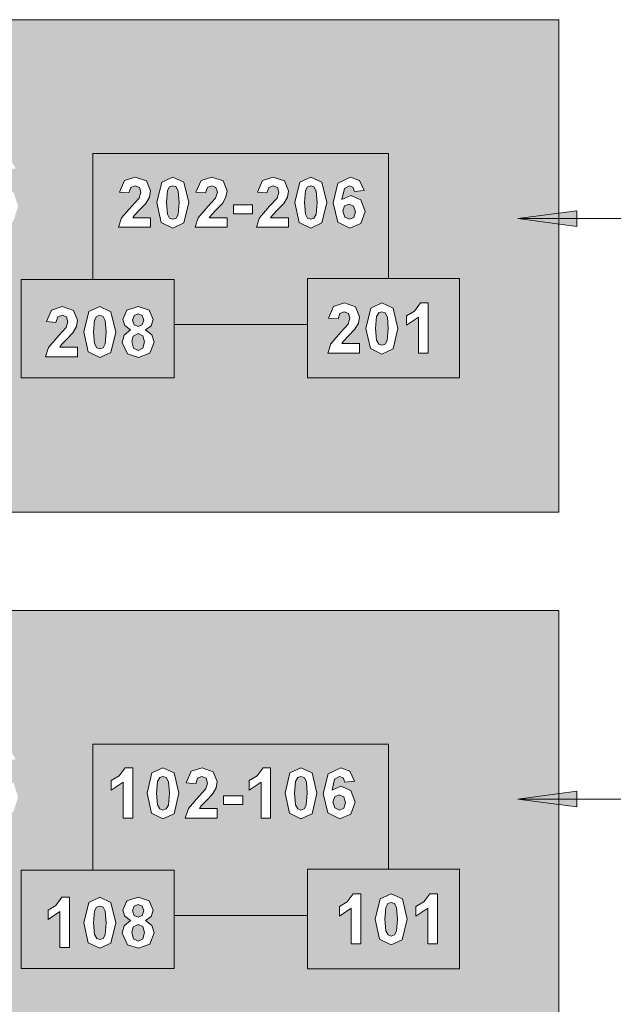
# Model space of a CAD drawing. Header units: millimetres. Extents: x -35550 to -1797, y -2320 to 9844.
# Tile 29 of 96: x -34745 to -34444, y 1400 to 1900. Entities that reach past the tile are written whole.
import ezdxf

# ---------------------------------------------------------------- set-up
doc = ezdxf.new("R2010")
doc.units = ezdxf.units.MM
doc.layers.add('Generic Models', color=7, linetype='Continuous', lineweight=18)
doc.layers.add('Text Notes', color=7, linetype='Continuous', lineweight=9)
for name, color, linetype, lineweight, true_color in [('Generic Models-2', 7, 'Continuous', 18, 0x7b918a), ('Generic Models-3', 7, 'Continuous', 18, 0xc18479), ('Thin Lines-1', 7, 'Continuous', 18, 0xffffff)]:
    doc.layers.add(name, color=color, linetype=linetype, lineweight=lineweight, true_color=true_color)

# ---------------------------------------------------------------- blocks, each defined once
blk = doc.blocks.new('Generic Models 16 - Generic Models 8-2295188-Majajuht')
at = {"layer": 'Generic Models-2'}
h = blk.add_hatch(color=256, dxfattribs=at)
h.paths.add_polyline_path([(-35076.71, 1350), (-34471.21, 1350), (-34471.21, 1600), (-35271.21, 1600), (-35271.21, 1350), (-35125.65, 1350)], flags=0)
h.paths.add_polyline_path([(-35125.65, 1401.3), (-35166.97, 1401.3), (-35166.97, 1503.59), (-35186.99, 1490.54), (-35211.25, 1480.99), (-35211.25, 1516.41), (-35192.23, 1523.62), (-35177.99, 1532.14), (-35167.43, 1542.39), (-35159.46, 1554.78), (-35125.65, 1554.78), (-35125.65, 1426.6)], flags=0)
h.paths.add_polyline_path([(-34704.26, 1428.43), (-34710.13, 1431.27), (-34712.36, 1441.43), (-34709.91, 1451.74), (-34704.26, 1454.34), (-34698.6, 1451.71), (-34696.17, 1441.38), (-34698.62, 1431.02), (-34703.38, 1428.83)], flags=0)
h.paths.add_polyline_path([(-34684.7, 1428.43), (-34690.29, 1430.24), (-34692.93, 1436.1), (-34691.9, 1439.87), (-34688.66, 1442.52), (-34691.61, 1444.71), (-34692.52, 1447.78), (-34690.52, 1452.48), (-34684.8, 1454.33), (-34679.16, 1452.48), (-34677.14, 1447.78), (-34678.16, 1444.62), (-34681.04, 1442.52), (-34677.83, 1440.05), (-34676.73, 1436.31), (-34678.91, 1430.62), (-34682.49, 1429.26)], flags=0)
h.paths.add_polyline_path([(-34719.65, 1428.83), (-34724.51, 1428.83), (-34724.51, 1447.06), (-34730.58, 1443), (-34730.58, 1447.86), (-34726.53, 1450.24), (-34723.52, 1454.34), (-34719.65, 1454.34), (-34719.65, 1431.27)], flags=0)
h.paths.add_polyline_path([(-34556.35, 1430.23), (-34562.21, 1433.07), (-34564.44, 1443.23), (-34561.99, 1453.54), (-34556.35, 1456.14), (-34550.68, 1453.51), (-34548.25, 1443.17), (-34550.7, 1432.82), (-34555.46, 1430.63)], flags=0)
h.paths.add_polyline_path([(-34537.72, 1430.63), (-34537.72, 1448.86), (-34543.79, 1444.8), (-34543.79, 1449.66), (-34539.74, 1452.04), (-34536.74, 1456.14), (-34532.86, 1456.14), (-34532.86, 1430.63)], flags=0)
h.paths.add_polyline_path([(-34576.59, 1430.63), (-34576.59, 1448.86), (-34582.66, 1444.8), (-34582.66, 1449.66), (-34578.61, 1452.04), (-34575.6, 1456.14), (-34571.73, 1456.14), (-34571.73, 1430.63)], flags=0)
h.paths.add_polyline_path([(-34684.77, 1432.07), (-34682.49, 1433.2), (-34681.59, 1436.45), (-34682.51, 1439.44), (-34684.85, 1440.57), (-34687.27, 1439.29), (-34688.07, 1436.51), (-34687.04, 1433.2)], flags=0)
h.paths.add_polyline_path([(-34704.26, 1432.88), (-34702.65, 1433.42), (-34701.54, 1435.34), (-34701.03, 1441.38), (-34701.54, 1447.33), (-34702.65, 1449.35), (-34704.26, 1449.88), (-34705.88, 1449.35), (-34706.98, 1447.43), (-34707.5, 1441.38), (-34706.98, 1435.42), (-34705.87, 1433.41)], flags=0)
h.paths.add_polyline_path([(-34556.35, 1434.68), (-34554.73, 1435.21), (-34553.63, 1437.13), (-34553.11, 1443.17), (-34553.68, 1449.23), (-34554.74, 1451.15), (-34556.35, 1451.68), (-34557.97, 1451.15), (-34559.07, 1449.23), (-34559.58, 1443.17), (-34559.02, 1437.13), (-34557.96, 1435.21)], flags=0)
h.paths.add_polyline_path([(-34684.85, 1444.22), (-34682.78, 1445.09), (-34682, 1447.5), (-34682.77, 1449.82), (-34684.83, 1450.68), (-34686.89, 1449.82), (-34687.67, 1447.48), (-34686.9, 1445.08)], flags=0)
h.paths.add_polyline_path([(-34830.15, 1490.12), (-34841.01, 1494.27), (-34844.94, 1507.05), (-34844.94, 1534.98), (-34828.41, 1534.98), (-34828.41, 1510.74), (-34826.85, 1504.85), (-34822.45, 1503.11), (-34817.39, 1505.43), (-34815.43, 1513.77), (-34815.43, 1534.98), (-34798.9, 1534.98), (-34798.9, 1491.3), (-34814.34, 1491.3), (-34814.34, 1498.2), (-34821.4, 1491.97), (-34828.41, 1490.49)], flags=0)
h.paths.add_polyline_path([(-34769.03, 1490.12), (-34786.37, 1493.5), (-34792.99, 1503.11), (-34776.47, 1504.29), (-34773.64, 1500.65), (-34768.81, 1499.57), (-34763.7, 1500.99), (-34762.3, 1503.61), (-34763.57, 1506.35), (-34776.47, 1509.44), (-34782.54, 1510.84), (-34788.29, 1515.26), (-34790.63, 1522.37), (-34788.09, 1529.89), (-34781.09, 1534.61), (-34769.12, 1536.16), (-34757.44, 1534.96), (-34751.14, 1531.21), (-34746.95, 1524.36), (-34763.48, 1523.18), (-34765.27, 1525.67), (-34769.4, 1526.72), (-34772.98, 1525.73), (-34774.1, 1523.33), (-34773.18, 1520.95), (-34761.19, 1518.34), (-34754.22, 1516.89), (-34747.95, 1512.09), (-34745.77, 1505.25), (-34748.09, 1497.91), (-34755.42, 1492.23), (-34768.81, 1490.15)], flags=0)
h.paths.add_polyline_path([(-34950.68, 1490.12), (-34967.12, 1495.51), (-34972.89, 1503.22), (-34974.78, 1513.16), (-34973.18, 1522.21), (-34968.31, 1529.63), (-34960.66, 1534.53), (-34950.48, 1536.12), (-34939.61, 1534.25), (-34931.61, 1528.49), (-34926.4, 1513.27), (-34928.02, 1504.03), (-34932.85, 1496.61), (-34940.53, 1491.74), (-34950.59, 1490.14)], flags=0)
h.paths.add_polyline_path([(-34918.14, 1491.3), (-34918.14, 1534.98), (-34902.74, 1534.98), (-34902.74, 1527.96), (-34898.04, 1534.4), (-34892.06, 1536.16), (-34883.9, 1533.69), (-34889.12, 1521.94), (-34893.85, 1523.18), (-34898.99, 1520.45), (-34901.61, 1506.04), (-34901.61, 1491.3)], flags=0)
h.paths.add_polyline_path([(-35023.22, 1491.3), (-35042.11, 1491.3), (-35042.11, 1551.51), (-35023.22, 1551.51), (-35023.22, 1528.77), (-35005.25, 1551.51), (-34979.53, 1551.51), (-34999.27, 1529.1), (-34978.35, 1491.3), (-35001.52, 1491.3), (-35012.55, 1514.03), (-35023.22, 1501.93)], flags=0)
h.paths.add_polyline_path([(-34881.54, 1491.3), (-34881.54, 1534.98), (-34866.14, 1534.98), (-34866.14, 1527.96), (-34861.44, 1534.4), (-34855.46, 1536.16), (-34847.3, 1533.69), (-34852.52, 1521.94), (-34857.25, 1523.18), (-34862.39, 1520.45), (-34865.01, 1506.04), (-34865.01, 1491.3)], flags=0)
h.paths.add_polyline_path([(-34582.42, 1494.2), (-34588.45, 1497.18), (-34590.78, 1507.15), (-34588.35, 1517.03), (-34581.93, 1520.11), (-34577.35, 1518.38), (-34575.03, 1513.34), (-34579.89, 1512.82), (-34580.75, 1514.96), (-34582.56, 1515.66), (-34585.05, 1514.31), (-34586.33, 1508.67), (-34581.89, 1510.8), (-34576.76, 1508.52), (-34574.63, 1502.64), (-34576.81, 1496.51), (-34580.35, 1495.05)], flags=0)
h.paths.add_polyline_path([(-34672.2, 1494.2), (-34678.06, 1497.04), (-34680.29, 1507.2), (-34677.85, 1517.52), (-34672.2, 1520.11), (-34666.54, 1517.48), (-34664.1, 1507.15), (-34666.55, 1496.79), (-34671.32, 1494.6)], flags=0)
h.paths.add_polyline_path([(-34602.16, 1494.2), (-34608.02, 1497.04), (-34610.25, 1507.2), (-34607.8, 1517.52), (-34602.16, 1520.11), (-34596.49, 1517.48), (-34594.06, 1507.15), (-34596.51, 1496.79), (-34600.54, 1494.94)], flags=0)
h.paths.add_polyline_path([(-34617.54, 1494.6), (-34622.4, 1494.6), (-34622.4, 1512.83), (-34628.47, 1508.77), (-34628.47, 1513.63), (-34624.42, 1516.01), (-34621.41, 1520.11), (-34617.54, 1520.11), (-34617.54, 1500.32)], flags=0)
h.paths.add_polyline_path([(-34644.67, 1494.6), (-34660.86, 1494.6), (-34659.23, 1499.46), (-34652.38, 1507.34), (-34650.46, 1509.42), (-34649.53, 1512.34), (-34650.34, 1514.81), (-34652.49, 1515.66), (-34654.66, 1514.81), (-34655.6, 1512.01), (-34660.46, 1512.45), (-34657.85, 1518.33), (-34652.38, 1520.11), (-34646.72, 1518.11), (-34644.67, 1513.15), (-34645.23, 1509.94), (-34647.01, 1506.74), (-34653.13, 1500.32), (-34653.72, 1499.46), (-34644.67, 1499.46)], flags=0)
h.paths.add_polyline_path([(-34687.58, 1494.6), (-34692.44, 1494.6), (-34692.44, 1512.83), (-34698.51, 1508.77), (-34698.51, 1513.63), (-34694.46, 1516.01), (-34691.45, 1520.11), (-34687.58, 1520.11), (-34687.58, 1500.32)], flags=0)
h.paths.add_polyline_path([(-34672.2, 1498.65), (-34670.58, 1499.19), (-34669.48, 1501.11), (-34668.96, 1507.15), (-34669.53, 1513.2), (-34670.59, 1515.12), (-34672.2, 1515.66), (-34673.82, 1515.12), (-34674.92, 1513.2), (-34675.44, 1507.15), (-34674.87, 1501.11), (-34673.81, 1499.18)], flags=0)
h.paths.add_polyline_path([(-34582.51, 1498.65), (-34580.35, 1499.52), (-34579.48, 1502.39), (-34580.42, 1505.39), (-34582.75, 1506.34), (-34585.03, 1505.43), (-34585.96, 1502.75), (-34584.91, 1499.72), (-34584.48, 1499.52)], flags=0)
h.paths.add_polyline_path([(-34602.16, 1498.65), (-34600.54, 1499.19), (-34599.44, 1501.11), (-34598.92, 1507.15), (-34599.44, 1513.1), (-34600.55, 1515.12), (-34602.16, 1515.66), (-34603.78, 1515.12), (-34604.88, 1513.2), (-34605.39, 1507.15), (-34604.88, 1501.2), (-34603.77, 1499.18), (-34603.43, 1499.07)], flags=0)
h.paths.add_polyline_path([(-34631.71, 1501.49), (-34641.43, 1501.49), (-34641.43, 1505.94), (-34631.71, 1505.94)], flags=0)
h.paths.add_polyline_path([(-34950.59, 1501.93), (-34945.08, 1504.64), (-34942.93, 1513.33), (-34945.1, 1521.63), (-34950.48, 1524.36), (-34956.1, 1521.52), (-34958.24, 1513.01), (-34956.1, 1504.68), (-34950.68, 1501.97)], flags=0)
at = {"layer": 'Generic Models-3'}
h = blk.add_hatch(color=256, dxfattribs=at)
h.paths.add_polyline_path([(-35271.21, 1650), (-34471.21, 1650), (-34471.21, 1900), (-35271.21, 1900), (-35271.21, 1721.48)], flags=0)
h.paths.add_polyline_path([(-35223.05, 1701.3), (-35218.71, 1719.69), (-35210, 1736.95), (-35194.34, 1754.92), (-35169.14, 1775.46), (-35145.57, 1795.89), (-35140.41, 1808.94), (-35145.62, 1820.51), (-35158.53, 1825.27), (-35171.86, 1820.7), (-35178.78, 1804.61), (-35220.1, 1807.7), (-35211.11, 1834.7), (-35203.21, 1843.28), (-35192.61, 1849.59), (-35178.39, 1853.48), (-35159.59, 1854.78), (-35140.03, 1853.52), (-35125.35, 1849.75), (-35114.42, 1843.38), (-35106.1, 1834.33), (-35100.84, 1823.31), (-35099.09, 1811.06), (-35101.09, 1797.63), (-35107.11, 1784.82), (-35118.42, 1771.77), (-35136.3, 1757.61), (-35153.14, 1745.67), (-35163.1, 1736.72), (-35099.09, 1736.72), (-35099.09, 1701.3), (-35163.1, 1701.3)], flags=0)
h.paths.add_polyline_path([(-34704.26, 1728.43), (-34710.13, 1731.27), (-34712.36, 1741.43), (-34709.91, 1751.74), (-34704.26, 1754.34), (-34698.6, 1751.71), (-34696.17, 1741.38), (-34698.62, 1731.02), (-34702.65, 1729.17)], flags=0)
h.paths.add_polyline_path([(-34684.7, 1728.43), (-34690.29, 1730.24), (-34692.93, 1736.1), (-34691.9, 1739.87), (-34688.66, 1742.52), (-34691.61, 1744.71), (-34692.52, 1747.78), (-34690.52, 1752.48), (-34684.8, 1754.33), (-34679.16, 1752.48), (-34677.14, 1747.78), (-34678.16, 1744.62), (-34681.04, 1742.52), (-34677.83, 1740.05), (-34676.73, 1736.31), (-34678.91, 1730.62), (-34682.49, 1729.26)], flags=0)
h.paths.add_polyline_path([(-34731.8, 1728.83), (-34730.17, 1733.69), (-34723.31, 1741.57), (-34721.4, 1743.65), (-34720.46, 1746.57), (-34721.25, 1749.03), (-34723.42, 1749.88), (-34725.6, 1749.04), (-34726.53, 1746.24), (-34731.39, 1746.68), (-34728.78, 1752.56), (-34723.31, 1754.34), (-34717.66, 1752.34), (-34715.6, 1747.38), (-34716.16, 1744.17), (-34717.95, 1740.97), (-34723.74, 1735.02), (-34724.65, 1733.69), (-34715.6, 1733.69), (-34715.6, 1728.83), (-34724.65, 1728.83)], flags=0)
h.paths.add_polyline_path([(-34561.06, 1730.23), (-34566.93, 1733.07), (-34569.16, 1743.23), (-34566.71, 1753.54), (-34561.06, 1756.14), (-34555.4, 1753.51), (-34552.97, 1743.17), (-34555.41, 1732.82), (-34560.18, 1730.63)], flags=0)
h.paths.add_polyline_path([(-34588.59, 1730.63), (-34586.97, 1735.49), (-34580.11, 1743.37), (-34578.19, 1745.45), (-34577.26, 1748.37), (-34578.08, 1750.84), (-34580.22, 1751.68), (-34582.39, 1750.84), (-34583.33, 1748.04), (-34588.19, 1748.48), (-34585.58, 1754.36), (-34580.11, 1756.14), (-34574.45, 1754.14), (-34572.4, 1749.18), (-34572.96, 1745.96), (-34574.92, 1742.59), (-34580.54, 1736.82), (-34581.45, 1735.49), (-34572.4, 1735.49), (-34572.4, 1730.63), (-34581.45, 1730.63)], flags=0)
h.paths.add_polyline_path([(-34542.44, 1730.63), (-34542.44, 1748.86), (-34548.51, 1744.8), (-34548.51, 1749.66), (-34544.46, 1752.04), (-34541.45, 1756.14), (-34537.58, 1756.14), (-34537.58, 1730.63)], flags=0)
h.paths.add_polyline_path([(-34684.77, 1732.07), (-34682.49, 1733.2), (-34681.59, 1736.45), (-34682.51, 1739.44), (-34684.85, 1740.57), (-34687.27, 1739.29), (-34688.07, 1736.51), (-34687.04, 1733.2)], flags=0)
h.paths.add_polyline_path([(-34704.26, 1732.88), (-34702.65, 1733.42), (-34701.54, 1735.34), (-34701.03, 1741.38), (-34701.54, 1747.33), (-34702.65, 1749.35), (-34704.26, 1749.88), (-34705.88, 1749.35), (-34706.98, 1747.43), (-34707.5, 1741.38), (-34706.98, 1735.42), (-34705.87, 1733.41)], flags=0)
h.paths.add_polyline_path([(-34561.06, 1734.68), (-34559.44, 1735.21), (-34558.34, 1737.13), (-34557.82, 1743.17), (-34558.4, 1749.23), (-34559.45, 1751.15), (-34561.06, 1751.68), (-34562.68, 1751.15), (-34563.78, 1749.23), (-34564.3, 1743.17), (-34563.73, 1737.13), (-34562.67, 1735.21)], flags=0)
h.paths.add_polyline_path([(-34684.85, 1744.22), (-34682.78, 1745.09), (-34682, 1747.5), (-34682.77, 1749.82), (-34684.83, 1750.68), (-34686.89, 1749.82), (-34687.67, 1747.48), (-34686.9, 1745.08)], flags=0)
h.paths.add_polyline_path([(-34830.15, 1790.12), (-34841.01, 1794.27), (-34844.94, 1807.05), (-34844.94, 1834.98), (-34828.41, 1834.98), (-34828.41, 1810.74), (-34826.85, 1804.85), (-34822.45, 1803.11), (-34817.39, 1805.43), (-34815.43, 1813.77), (-34815.43, 1834.98), (-34798.9, 1834.98), (-34798.9, 1791.3), (-34814.34, 1791.3), (-34814.34, 1798.2), (-34821.4, 1791.97), (-34828.41, 1790.49)], flags=0)
h.paths.add_polyline_path([(-34769.03, 1790.12), (-34786.37, 1793.5), (-34792.99, 1803.11), (-34776.47, 1804.29), (-34773.64, 1800.65), (-34768.81, 1799.57), (-34763.7, 1800.99), (-34762.3, 1803.61), (-34763.57, 1806.35), (-34776.47, 1809.44), (-34782.54, 1810.84), (-34788.29, 1815.26), (-34790.63, 1822.37), (-34788.09, 1829.89), (-34781.09, 1834.61), (-34769.12, 1836.16), (-34757.44, 1834.96), (-34751.14, 1831.21), (-34746.95, 1824.36), (-34763.48, 1823.18), (-34765.27, 1825.67), (-34769.4, 1826.72), (-34772.98, 1825.73), (-34774.1, 1823.33), (-34773.18, 1820.95), (-34761.19, 1818.34), (-34754.22, 1816.89), (-34747.95, 1812.09), (-34745.77, 1805.25), (-34748.09, 1797.91), (-34755.42, 1792.23), (-34768.81, 1790.15)], flags=0)
h.paths.add_polyline_path([(-34950.68, 1790.12), (-34967.12, 1795.51), (-34972.89, 1803.22), (-34974.78, 1813.16), (-34973.18, 1822.21), (-34968.31, 1829.63), (-34960.66, 1834.53), (-34950.48, 1836.12), (-34939.61, 1834.25), (-34931.61, 1828.49), (-34926.4, 1813.27), (-34928.02, 1804.03), (-34932.85, 1796.61), (-34940.53, 1791.74), (-34950.59, 1790.14)], flags=0)
h.paths.add_polyline_path([(-34881.54, 1791.3), (-34881.54, 1834.98), (-34866.14, 1834.98), (-34866.14, 1827.96), (-34861.44, 1834.4), (-34855.46, 1836.16), (-34847.3, 1833.69), (-34852.52, 1821.94), (-34857.25, 1823.18), (-34862.39, 1820.45), (-34865.01, 1806.04), (-34865.01, 1791.3)], flags=0)
h.paths.add_polyline_path([(-34999.27, 1791.3), (-35001.52, 1791.3), (-35012.55, 1814.03), (-35023.22, 1801.93), (-35023.22, 1791.3), (-35042.11, 1791.3), (-35042.11, 1851.51), (-35023.22, 1851.51), (-35023.22, 1828.77), (-35005.25, 1851.51), (-34979.53, 1851.51), (-34999.27, 1829.1), (-34978.35, 1791.3)], flags=0)
h.paths.add_polyline_path([(-34901.61, 1791.3), (-34918.14, 1791.3), (-34918.14, 1834.98), (-34902.74, 1834.98), (-34902.74, 1827.96), (-34898.04, 1834.4), (-34892.06, 1836.16), (-34883.9, 1833.69), (-34889.12, 1821.94), (-34893.85, 1823.18), (-34898.99, 1820.45), (-34901.61, 1806.04)], flags=0)
h.paths.add_polyline_path([(-34597.16, 1794.2), (-34603.02, 1797.04), (-34605.25, 1807.2), (-34602.8, 1817.52), (-34597.16, 1820.11), (-34591.49, 1817.48), (-34589.06, 1807.15), (-34591.51, 1796.79), (-34595.54, 1794.94)], flags=0)
h.paths.add_polyline_path([(-34667.2, 1794.2), (-34673.06, 1797.04), (-34675.29, 1807.2), (-34672.85, 1817.52), (-34667.2, 1820.11), (-34661.54, 1817.48), (-34659.1, 1807.15), (-34661.55, 1796.79), (-34666.32, 1794.6)], flags=0)
h.paths.add_polyline_path([(-34577.42, 1794.2), (-34583.45, 1797.18), (-34585.78, 1807.15), (-34583.35, 1817.03), (-34576.93, 1820.11), (-34572.35, 1818.38), (-34570.03, 1813.34), (-34574.89, 1812.82), (-34575.75, 1814.96), (-34577.56, 1815.66), (-34580.05, 1814.31), (-34581.33, 1808.67), (-34576.89, 1810.8), (-34571.76, 1808.52), (-34569.63, 1802.64), (-34571.81, 1796.51), (-34575.35, 1795.05)], flags=0)
h.paths.add_polyline_path([(-34678.53, 1794.6), (-34694.73, 1794.6), (-34693.1, 1799.46), (-34686.25, 1807.34), (-34684.33, 1809.42), (-34683.39, 1812.34), (-34684.21, 1814.81), (-34686.35, 1815.66), (-34688.53, 1814.81), (-34689.47, 1812.01), (-34694.32, 1812.45), (-34691.72, 1818.33), (-34686.25, 1820.11), (-34680.59, 1818.11), (-34678.53, 1813.15), (-34679.1, 1809.94), (-34680.88, 1806.74), (-34686.68, 1800.79), (-34687.59, 1799.46), (-34678.53, 1799.46), (-34678.53, 1795.2)], flags=0)
h.paths.add_polyline_path([(-34639.67, 1794.6), (-34655.86, 1794.6), (-34654.23, 1799.46), (-34647.38, 1807.34), (-34645.46, 1809.42), (-34644.53, 1812.34), (-34645.34, 1814.81), (-34647.49, 1815.66), (-34649.66, 1814.81), (-34650.6, 1812.01), (-34655.46, 1812.45), (-34652.85, 1818.33), (-34647.38, 1820.11), (-34641.72, 1818.11), (-34639.67, 1813.15), (-34640.23, 1809.94), (-34642.01, 1806.74), (-34647.81, 1800.79), (-34648.72, 1799.46), (-34639.67, 1799.46), (-34639.67, 1795.2)], flags=0)
h.paths.add_polyline_path([(-34608.49, 1794.6), (-34624.69, 1794.6), (-34623.06, 1799.46), (-34616.2, 1807.34), (-34614.29, 1809.42), (-34613.35, 1812.34), (-34614.17, 1814.81), (-34616.31, 1815.66), (-34618.49, 1814.81), (-34619.42, 1812.01), (-34624.28, 1812.45), (-34621.68, 1818.33), (-34616.2, 1820.11), (-34610.55, 1818.11), (-34608.49, 1813.15), (-34609.06, 1809.94), (-34611.01, 1806.56), (-34616.63, 1800.79), (-34617.54, 1799.46), (-34608.49, 1799.46), (-34608.49, 1795.2)], flags=0)
h.paths.add_polyline_path([(-34667.2, 1798.65), (-34665.58, 1799.19), (-34664.48, 1801.11), (-34663.96, 1807.15), (-34664.53, 1813.2), (-34665.59, 1815.12), (-34667.2, 1815.66), (-34668.82, 1815.12), (-34669.92, 1813.2), (-34670.44, 1807.15), (-34669.87, 1801.11), (-34668.81, 1799.18)], flags=0)
h.paths.add_polyline_path([(-34597.16, 1798.65), (-34595.54, 1799.19), (-34594.44, 1801.11), (-34593.92, 1807.15), (-34594.49, 1813.2), (-34595.55, 1815.12), (-34597.16, 1815.66), (-34598.78, 1815.12), (-34599.88, 1813.2), (-34600.39, 1807.15), (-34599.83, 1801.11), (-34598.77, 1799.18)], flags=0)
h.paths.add_polyline_path([(-34577.51, 1798.65), (-34575.35, 1799.52), (-34574.48, 1802.39), (-34575.42, 1805.39), (-34577.75, 1806.34), (-34580.03, 1805.43), (-34580.96, 1802.75), (-34579.91, 1799.72), (-34579.48, 1799.52)], flags=0)
h.paths.add_polyline_path([(-34636.43, 1801.49), (-34636.43, 1805.94), (-34626.71, 1805.94), (-34626.71, 1801.49)], flags=0)
h.paths.add_polyline_path([(-34950.59, 1801.93), (-34945.08, 1804.64), (-34942.93, 1813.33), (-34945.1, 1821.63), (-34950.48, 1824.36), (-34956.1, 1821.52), (-34958.24, 1813.01), (-34956.1, 1804.68), (-34950.68, 1801.97)], flags=0)
at = {"layer": 'Generic Models'}
for p, q in [((-34471.21, 1900), (-35271.21, 1900)), ((-34471.21, 1650), (-34471.21, 1900)), ((-35271.21, 1650), (-34471.21, 1650)), ((-34471.21, 1600), (-35271.21, 1600)), ((-34471.21, 1350), (-34471.21, 1600))]:
    blk.add_line(p, q, dxfattribs=at)

msp = doc.modelspace()

# ---------------------------------------------------------------- hatches: boundary and pattern name
at = {"layer": 'Text Notes'}
for points in [[(-34492.05, 1798.97), (-34462.05, 1795.02), (-34462.05, 1802.92)], [(-34492.05, 1504.25), (-34462.05, 1500.3), (-34462.05, 1508.2)]]:
    msp.add_hatch(color=256, dxfattribs=at).paths.add_polyline_path(points, flags=0)

# ---------------------------------------------------------------- linework, layer by layer
at = {"layer": 'Generic Models'}
for p, q in [((-34686.25, 1820.11), (-34691.72, 1818.33)), ((-34680.59, 1818.11), (-34686.25, 1820.11)), ((-34667.2, 1820.11), (-34672.85, 1817.52)), ((-34661.54, 1817.48), (-34667.2, 1820.11)), ((-34647.38, 1820.11), (-34652.85, 1818.33)), ((-34641.72, 1818.11), (-34647.38, 1820.11)), ((-34616.2, 1820.11), (-34621.68, 1818.33)), ((-34610.55, 1818.11), (-34616.2, 1820.11)), ((-34597.16, 1820.11), (-34602.8, 1817.52)), ((-34591.49, 1817.48), (-34597.16, 1820.11)), ((-34576.93, 1820.11), (-34583.35, 1817.03)), ((-34572.35, 1818.38), (-34576.93, 1820.11)), ((-34691.72, 1818.33), (-34694.32, 1812.45)), ((-34688.53, 1814.81), (-34686.35, 1815.66)), ((-34686.35, 1815.66), (-34684.18, 1814.8)), ((-34678.53, 1813.15), (-34680.59, 1818.11)), ((-34672.85, 1817.52), (-34675.29, 1807.2)), ((-34669.92, 1813.2), (-34668.82, 1815.12)), ((-34668.82, 1815.12), (-34667.2, 1815.66)), ((-34667.2, 1815.66), (-34665.59, 1815.12)), ((-34665.59, 1815.12), (-34664.42, 1812.99)), ((-34659.1, 1807.15), (-34661.54, 1817.48)), ((-34652.85, 1818.33), (-34655.46, 1812.45)), ((-34649.66, 1814.81), (-34647.49, 1815.66)), ((-34647.49, 1815.66), (-34645.31, 1814.8)), ((-34639.67, 1813.15), (-34641.72, 1818.11)), ((-34621.68, 1818.33), (-34624.28, 1812.45)), ((-34618.49, 1814.81), (-34616.31, 1815.66)), ((-34616.31, 1815.66), (-34614.14, 1814.8)), ((-34608.49, 1813.15), (-34610.55, 1818.11)), ((-34602.8, 1817.52), (-34605.25, 1807.2)), ((-34599.88, 1813.2), (-34598.78, 1815.12)), ((-34598.78, 1815.12), (-34597.16, 1815.66)), ((-34597.16, 1815.66), (-34595.55, 1815.12)), ((-34595.55, 1815.12), (-34594.38, 1812.99)), ((-34589.06, 1807.15), (-34591.49, 1817.48)), ((-34583.35, 1817.03), (-34585.82, 1806.97)), ((-34580.05, 1814.31), (-34577.56, 1815.66)), ((-34577.56, 1815.66), (-34575.75, 1814.96)), ((-34570.03, 1813.34), (-34572.35, 1818.38)), ((-34694.32, 1812.45), (-34689.47, 1812.01)), ((-34689.47, 1812.01), (-34688.53, 1814.81)), ((-34683.39, 1812.34), (-34684.33, 1809.42)), ((-34684.18, 1814.8), (-34683.39, 1812.34)), ((-34679.1, 1809.94), (-34678.53, 1813.15)), ((-34670.44, 1807.15), (-34669.92, 1813.2)), ((-34664.42, 1812.99), (-34663.96, 1807.15)), ((-34655.46, 1812.45), (-34650.6, 1812.01)), ((-34650.6, 1812.01), (-34649.66, 1814.81)), ((-34644.53, 1812.34), (-34645.46, 1809.42)), ((-34645.31, 1814.8), (-34644.53, 1812.34)), ((-34640.23, 1809.94), (-34639.67, 1813.15)), ((-34624.28, 1812.45), (-34619.42, 1812.01)), ((-34619.42, 1812.01), (-34618.49, 1814.81)), ((-34613.35, 1812.34), (-34614.29, 1809.42)), ((-34614.14, 1814.8), (-34613.35, 1812.34)), ((-34609.06, 1809.94), (-34608.49, 1813.15)), ((-34600.39, 1807.15), (-34599.88, 1813.2)), ((-34594.38, 1812.99), (-34593.92, 1807.15)), ((-34581.33, 1808.67), (-34580.05, 1814.31)), ((-34576.89, 1810.8), (-34581.33, 1808.67)), ((-34571.76, 1808.52), (-34576.89, 1810.8)), ((-34575.75, 1814.96), (-34574.89, 1812.82)), ((-34574.89, 1812.82), (-34570.03, 1813.34)), ((-34688.09, 1805.34), (-34693.18, 1799.37)), ((-34684.33, 1809.42), (-34688.09, 1805.34)), ((-34683.9, 1803.55), (-34680.88, 1806.74)), ((-34680.88, 1806.74), (-34679.1, 1809.94)), ((-34675.29, 1807.2), (-34673.06, 1797.04)), ((-34669.97, 1801.3), (-34670.44, 1807.15)), ((-34663.96, 1807.15), (-34664.48, 1801.11)), ((-34661.55, 1796.79), (-34659.1, 1807.15)), ((-34649.22, 1805.34), (-34654.31, 1799.37)), ((-34645.46, 1809.42), (-34649.22, 1805.34)), ((-34645.03, 1803.55), (-34642.01, 1806.74)), ((-34642.01, 1806.74), (-34640.23, 1809.94)), ((-34626.71, 1805.94), (-34636.43, 1805.94)), ((-34636.43, 1805.94), (-34636.43, 1801.49)), ((-34626.71, 1801.49), (-34626.71, 1805.94)), ((-34618.04, 1805.34), (-34623.14, 1799.37)), ((-34614.29, 1809.42), (-34618.04, 1805.34)), ((-34613.86, 1803.55), (-34610.84, 1806.74)), ((-34610.84, 1806.74), (-34609.06, 1809.94)), ((-34605.25, 1807.2), (-34603.02, 1797.04)), ((-34599.93, 1801.3), (-34600.39, 1807.15)), ((-34593.92, 1807.15), (-34594.44, 1801.11)), ((-34591.51, 1796.79), (-34589.06, 1807.15)), ((-34585.82, 1806.97), (-34583.45, 1797.18)), ((-34580.96, 1802.75), (-34580.03, 1805.43)), ((-34580.03, 1805.43), (-34577.75, 1806.34)), ((-34577.75, 1806.34), (-34575.42, 1805.39)), ((-34575.42, 1805.39), (-34574.48, 1802.39)), ((-34569.63, 1802.64), (-34571.76, 1808.52)), ((-34687.59, 1799.46), (-34686.68, 1800.79)), ((-34686.68, 1800.79), (-34683.9, 1803.55)), ((-34668.81, 1799.18), (-34669.97, 1801.3)), ((-34664.48, 1801.11), (-34665.58, 1799.19)), ((-34648.72, 1799.46), (-34647.81, 1800.79)), ((-34647.81, 1800.79), (-34645.03, 1803.55)), ((-34636.43, 1801.49), (-34626.71, 1801.49)), ((-34617.54, 1799.46), (-34616.63, 1800.79)), ((-34616.63, 1800.79), (-34613.86, 1803.55)), ((-34598.77, 1799.18), (-34599.93, 1801.3)), ((-34594.44, 1801.11), (-34595.54, 1799.19)), ((-34579.91, 1799.72), (-34580.96, 1802.75)), ((-34574.48, 1802.39), (-34575.35, 1799.52)), ((-34571.81, 1796.51), (-34569.63, 1802.64)), ((-34693.18, 1799.37), (-34694.73, 1794.6)), ((-34678.53, 1799.46), (-34687.59, 1799.46)), ((-34678.53, 1794.6), (-34678.53, 1799.46)), ((-34673.06, 1797.04), (-34667.2, 1794.2)), ((-34667.2, 1798.65), (-34668.81, 1799.18)), ((-34665.58, 1799.19), (-34667.2, 1798.65)), ((-34667.2, 1794.2), (-34661.55, 1796.79)), ((-34654.31, 1799.37), (-34655.86, 1794.6)), ((-34639.67, 1799.46), (-34648.72, 1799.46)), ((-34639.67, 1794.6), (-34639.67, 1799.46)), ((-34623.14, 1799.37), (-34624.69, 1794.6)), ((-34608.49, 1799.46), (-34617.54, 1799.46)), ((-34608.49, 1794.6), (-34608.49, 1799.46)), ((-34603.02, 1797.04), (-34597.16, 1794.2)), ((-34597.16, 1798.65), (-34598.77, 1799.18)), ((-34595.54, 1799.19), (-34597.16, 1798.65)), ((-34597.16, 1794.2), (-34591.51, 1796.79)), ((-34583.45, 1797.18), (-34577.42, 1794.2)), ((-34577.51, 1798.65), (-34579.91, 1799.72)), ((-34575.35, 1799.52), (-34577.51, 1798.65)), ((-34577.42, 1794.2), (-34571.81, 1796.51)), ((-34694.73, 1794.6), (-34678.53, 1794.6)), ((-34655.86, 1794.6), (-34639.67, 1794.6)), ((-34624.69, 1794.6), (-34608.49, 1794.6)), ((-34580.11, 1756.14), (-34585.58, 1754.36)), ((-34574.45, 1754.14), (-34580.11, 1756.14)), ((-34561.06, 1756.14), (-34566.71, 1753.54)), ((-34555.4, 1753.51), (-34561.06, 1756.14)), ((-34541.45, 1756.14), (-34544.46, 1752.04)), ((-34537.58, 1756.14), (-34541.45, 1756.14)), ((-34537.58, 1730.63), (-34537.58, 1756.14)), ((-34728.78, 1752.56), (-34731.39, 1746.68)), ((-34723.31, 1754.34), (-34728.78, 1752.56)), ((-34717.66, 1752.34), (-34723.31, 1754.34)), ((-34715.6, 1747.38), (-34717.66, 1752.34)), ((-34709.91, 1751.74), (-34712.36, 1741.43)), ((-34704.26, 1754.34), (-34709.91, 1751.74)), ((-34698.6, 1751.71), (-34704.26, 1754.34)), ((-34696.17, 1741.38), (-34698.6, 1751.71)), ((-34690.52, 1752.48), (-34692.52, 1747.78)), ((-34684.83, 1754.34), (-34690.52, 1752.48)), ((-34686.89, 1749.82), (-34684.8, 1750.69)), ((-34679.16, 1752.48), (-34684.83, 1754.34)), ((-34684.8, 1750.69), (-34682.77, 1749.82)), ((-34677.14, 1747.78), (-34679.16, 1752.48)), ((-34585.58, 1754.36), (-34588.19, 1748.48)), ((-34583.33, 1748.04), (-34582.39, 1750.84)), ((-34582.39, 1750.84), (-34580.22, 1751.68)), ((-34580.22, 1751.68), (-34578.04, 1750.83)), ((-34578.04, 1750.83), (-34577.26, 1748.37)), ((-34572.4, 1749.18), (-34574.45, 1754.14)), ((-34566.71, 1753.54), (-34569.16, 1743.23)), ((-34563.78, 1749.23), (-34562.68, 1751.15)), ((-34562.68, 1751.15), (-34561.06, 1751.68)), ((-34561.06, 1751.68), (-34559.45, 1751.15)), ((-34559.45, 1751.15), (-34558.29, 1749.02)), ((-34552.97, 1743.17), (-34555.4, 1753.51)), ((-34544.46, 1752.04), (-34548.51, 1749.66)), ((-34731.39, 1746.68), (-34726.53, 1746.24)), ((-34726.53, 1746.24), (-34725.6, 1749.04)), ((-34725.6, 1749.04), (-34723.42, 1749.88)), ((-34723.42, 1749.88), (-34721.25, 1749.03)), ((-34720.46, 1746.57), (-34721.4, 1743.65)), ((-34721.25, 1749.03), (-34720.46, 1746.57)), ((-34716.16, 1744.17), (-34715.6, 1747.38)), ((-34707.5, 1741.38), (-34706.98, 1747.43)), ((-34706.98, 1747.43), (-34705.88, 1749.35)), ((-34705.88, 1749.35), (-34704.26, 1749.88)), ((-34704.26, 1749.88), (-34702.65, 1749.35)), ((-34702.65, 1749.35), (-34701.49, 1747.22)), ((-34701.49, 1747.22), (-34701.03, 1741.38)), ((-34692.52, 1747.78), (-34691.61, 1744.71)), ((-34687.67, 1747.48), (-34686.89, 1749.82)), ((-34686.9, 1745.08), (-34687.67, 1747.48)), ((-34684.85, 1744.22), (-34686.9, 1745.08)), ((-34682.78, 1745.09), (-34684.85, 1744.22)), ((-34682, 1747.5), (-34682.78, 1745.09)), ((-34682.77, 1749.82), (-34682, 1747.5)), ((-34678.16, 1744.62), (-34677.14, 1747.78)), ((-34588.19, 1748.48), (-34583.33, 1748.04)), ((-34578.19, 1745.45), (-34581.95, 1741.37)), ((-34577.26, 1748.37), (-34578.19, 1745.45)), ((-34574.75, 1742.77), (-34572.96, 1745.96)), ((-34572.96, 1745.96), (-34572.4, 1749.18)), ((-34564.3, 1743.17), (-34563.78, 1749.23)), ((-34558.29, 1749.02), (-34557.82, 1743.17)), ((-34548.51, 1749.66), (-34548.51, 1744.8)), ((-34548.51, 1744.8), (-34542.44, 1748.86)), ((-34542.44, 1748.86), (-34542.44, 1730.63)), ((-34721.4, 1743.65), (-34725.15, 1739.57)), ((-34720.97, 1737.78), (-34717.95, 1740.97)), ((-34717.95, 1740.97), (-34716.16, 1744.17)), ((-34712.36, 1741.43), (-34710.13, 1731.27)), ((-34707.04, 1735.53), (-34707.5, 1741.38)), ((-34701.03, 1741.38), (-34701.54, 1735.34)), ((-34698.62, 1731.02), (-34696.17, 1741.38)), ((-34688.66, 1742.52), (-34691.9, 1739.87)), ((-34691.61, 1744.71), (-34688.66, 1742.52)), ((-34687.27, 1739.29), (-34684.84, 1740.57)), ((-34684.84, 1740.57), (-34682.51, 1739.44)), ((-34681.04, 1742.52), (-34678.16, 1744.62)), ((-34677.83, 1740.05), (-34681.04, 1742.52)), ((-34676.73, 1736.31), (-34677.83, 1740.05)), ((-34581.95, 1741.37), (-34587.04, 1735.4)), ((-34577.77, 1739.58), (-34574.75, 1742.77)), ((-34569.16, 1743.23), (-34566.93, 1733.07)), ((-34563.84, 1737.33), (-34564.3, 1743.17)), ((-34557.82, 1743.17), (-34558.34, 1737.13)), ((-34555.41, 1732.82), (-34552.97, 1743.17)), ((-34725.15, 1739.57), (-34730.25, 1733.6)), ((-34724.65, 1733.69), (-34723.74, 1735.02)), ((-34723.74, 1735.02), (-34720.97, 1737.78)), ((-34705.87, 1733.41), (-34707.04, 1735.53)), ((-34701.54, 1735.34), (-34702.65, 1733.42)), ((-34691.9, 1739.87), (-34692.93, 1736.1)), ((-34692.93, 1736.1), (-34690.29, 1730.24)), ((-34688.07, 1736.51), (-34687.27, 1739.29)), ((-34687.13, 1733.24), (-34688.07, 1736.51)), ((-34682.51, 1739.44), (-34681.59, 1736.45)), ((-34681.59, 1736.45), (-34682.49, 1733.2)), ((-34678.91, 1730.62), (-34676.73, 1736.31)), ((-34587.04, 1735.4), (-34588.59, 1730.63)), ((-34581.45, 1735.49), (-34580.54, 1736.82)), ((-34572.4, 1735.49), (-34581.45, 1735.49)), ((-34580.54, 1736.82), (-34577.77, 1739.58)), ((-34572.4, 1730.63), (-34572.4, 1735.49)), ((-34562.67, 1735.21), (-34563.84, 1737.33)), ((-34561.06, 1734.68), (-34562.67, 1735.21)), ((-34559.44, 1735.21), (-34561.06, 1734.68)), ((-34558.34, 1737.13), (-34559.44, 1735.21)), ((-34730.25, 1733.6), (-34731.8, 1728.83)), ((-34715.6, 1733.69), (-34724.65, 1733.69)), ((-34715.6, 1728.83), (-34715.6, 1733.69)), ((-34710.13, 1731.27), (-34704.26, 1728.43)), ((-34704.26, 1732.88), (-34705.87, 1733.41)), ((-34702.65, 1733.42), (-34704.26, 1732.88)), ((-34704.26, 1728.43), (-34698.62, 1731.02)), ((-34690.29, 1730.24), (-34684.7, 1728.43)), ((-34684.77, 1732.07), (-34687.13, 1733.24)), ((-34682.49, 1733.2), (-34684.77, 1732.07)), ((-34684.7, 1728.43), (-34678.91, 1730.62)), ((-34588.59, 1730.63), (-34572.4, 1730.63)), ((-34566.93, 1733.07), (-34561.06, 1730.23)), ((-34561.06, 1730.23), (-34555.41, 1732.82)), ((-34542.44, 1730.63), (-34537.58, 1730.63)), ((-34731.8, 1728.83), (-34715.6, 1728.83)), ((-34691.45, 1520.11), (-34694.46, 1516.01)), ((-34687.58, 1520.11), (-34691.45, 1520.11)), ((-34687.58, 1494.6), (-34687.58, 1520.11)), ((-34672.2, 1520.11), (-34677.85, 1517.52)), ((-34666.54, 1517.48), (-34672.2, 1520.11)), ((-34652.38, 1520.11), (-34657.85, 1518.33)), ((-34646.72, 1518.11), (-34652.38, 1520.11)), ((-34621.41, 1520.11), (-34624.42, 1516.01)), ((-34617.54, 1520.11), (-34621.41, 1520.11)), ((-34617.54, 1494.6), (-34617.54, 1520.11)), ((-34602.16, 1520.11), (-34607.8, 1517.52)), ((-34596.49, 1517.48), (-34602.16, 1520.11)), ((-34581.93, 1520.11), (-34588.35, 1517.03)), ((-34577.35, 1518.38), (-34581.93, 1520.11)), ((-34694.46, 1516.01), (-34698.51, 1513.63)), ((-34677.85, 1517.52), (-34680.29, 1507.2)), ((-34674.92, 1513.2), (-34673.82, 1515.12)), ((-34673.82, 1515.12), (-34672.2, 1515.66)), ((-34672.2, 1515.66), (-34670.59, 1515.12)), ((-34670.59, 1515.12), (-34669.42, 1512.99)), ((-34664.1, 1507.15), (-34666.54, 1517.48)), ((-34657.85, 1518.33), (-34660.46, 1512.45)), ((-34654.66, 1514.81), (-34652.49, 1515.66)), ((-34652.49, 1515.66), (-34650.31, 1514.8)), ((-34644.67, 1513.15), (-34646.72, 1518.11)), ((-34624.42, 1516.01), (-34628.47, 1513.63)), ((-34607.8, 1517.52), (-34610.25, 1507.2)), ((-34604.88, 1513.2), (-34603.78, 1515.12)), ((-34603.78, 1515.12), (-34602.16, 1515.66)), ((-34602.16, 1515.66), (-34600.55, 1515.12)), ((-34600.55, 1515.12), (-34599.38, 1512.99)), ((-34594.06, 1507.15), (-34596.49, 1517.48)), ((-34588.35, 1517.03), (-34590.82, 1506.97)), ((-34585.05, 1514.31), (-34582.56, 1515.66)), ((-34582.56, 1515.66), (-34580.75, 1514.96)), ((-34575.03, 1513.34), (-34577.35, 1518.38)), ((-34698.51, 1513.63), (-34698.51, 1508.77)), ((-34698.51, 1508.77), (-34692.44, 1512.83)), ((-34692.44, 1512.83), (-34692.44, 1494.6)), ((-34675.44, 1507.15), (-34674.92, 1513.2)), ((-34669.42, 1512.99), (-34668.96, 1507.15)), ((-34660.46, 1512.45), (-34655.6, 1512.01)), ((-34655.6, 1512.01), (-34654.66, 1514.81)), ((-34649.53, 1512.34), (-34650.46, 1509.42)), ((-34650.31, 1514.8), (-34649.53, 1512.34)), ((-34645.23, 1509.94), (-34644.67, 1513.15)), ((-34628.47, 1513.63), (-34628.47, 1508.77)), ((-34628.47, 1508.77), (-34622.4, 1512.83)), ((-34622.4, 1512.83), (-34622.4, 1494.6)), ((-34605.39, 1507.15), (-34604.88, 1513.2)), ((-34599.38, 1512.99), (-34598.92, 1507.15)), ((-34586.33, 1508.67), (-34585.05, 1514.31)), ((-34581.89, 1510.8), (-34586.33, 1508.67)), ((-34576.76, 1508.52), (-34581.89, 1510.8)), ((-34580.75, 1514.96), (-34579.89, 1512.82)), ((-34579.89, 1512.82), (-34575.03, 1513.34)), ((-34680.29, 1507.2), (-34678.06, 1497.04)), ((-34674.97, 1501.3), (-34675.44, 1507.15)), ((-34668.96, 1507.15), (-34669.48, 1501.11)), ((-34666.55, 1496.79), (-34664.1, 1507.15)), ((-34654.22, 1505.34), (-34659.31, 1499.37)), ((-34650.46, 1509.42), (-34654.22, 1505.34)), ((-34650.03, 1503.55), (-34647.01, 1506.74)), ((-34647.01, 1506.74), (-34645.23, 1509.94)), ((-34631.71, 1505.94), (-34641.43, 1505.94)), ((-34641.43, 1505.94), (-34641.43, 1501.49)), ((-34631.71, 1501.49), (-34631.71, 1505.94)), ((-34610.25, 1507.2), (-34608.02, 1497.04)), ((-34604.93, 1501.3), (-34605.39, 1507.15)), ((-34598.92, 1507.15), (-34599.44, 1501.11)), ((-34596.51, 1496.79), (-34594.06, 1507.15)), ((-34590.82, 1506.97), (-34588.45, 1497.18)), ((-34585.96, 1502.75), (-34585.03, 1505.43)), ((-34585.03, 1505.43), (-34582.75, 1506.34)), ((-34582.75, 1506.34), (-34580.42, 1505.39)), ((-34580.42, 1505.39), (-34579.48, 1502.39)), ((-34574.63, 1502.64), (-34576.76, 1508.52)), ((-34673.81, 1499.18), (-34674.97, 1501.3)), ((-34669.48, 1501.11), (-34670.58, 1499.19)), ((-34653.72, 1499.46), (-34652.81, 1500.79)), ((-34652.81, 1500.79), (-34650.03, 1503.55)), ((-34641.43, 1501.49), (-34631.71, 1501.49)), ((-34603.77, 1499.18), (-34604.93, 1501.3)), ((-34599.44, 1501.11), (-34600.54, 1499.19)), ((-34584.91, 1499.72), (-34585.96, 1502.75)), ((-34579.48, 1502.39), (-34580.35, 1499.52)), ((-34576.81, 1496.51), (-34574.63, 1502.64)), ((-34678.06, 1497.04), (-34672.2, 1494.2)), ((-34672.2, 1498.65), (-34673.81, 1499.18)), ((-34670.58, 1499.19), (-34672.2, 1498.65)), ((-34672.2, 1494.2), (-34666.55, 1496.79)), ((-34659.31, 1499.37), (-34660.86, 1494.6)), ((-34644.67, 1499.46), (-34653.72, 1499.46)), ((-34644.67, 1494.6), (-34644.67, 1499.46)), ((-34608.02, 1497.04), (-34602.16, 1494.2)), ((-34602.16, 1498.65), (-34603.77, 1499.18)), ((-34600.54, 1499.19), (-34602.16, 1498.65)), ((-34602.16, 1494.2), (-34596.51, 1496.79)), ((-34588.45, 1497.18), (-34582.42, 1494.2)), ((-34582.51, 1498.65), (-34584.91, 1499.72)), ((-34580.35, 1499.52), (-34582.51, 1498.65)), ((-34582.42, 1494.2), (-34576.81, 1496.51)), ((-34692.44, 1494.6), (-34687.58, 1494.6)), ((-34660.86, 1494.6), (-34644.67, 1494.6)), ((-34622.4, 1494.6), (-34617.54, 1494.6)), ((-34575.6, 1456.14), (-34578.61, 1452.04)), ((-34571.73, 1456.14), (-34575.6, 1456.14)), ((-34571.73, 1430.63), (-34571.73, 1456.14)), ((-34556.35, 1456.14), (-34561.99, 1453.54)), ((-34550.68, 1453.51), (-34556.35, 1456.14)), ((-34536.74, 1456.14), (-34539.74, 1452.04)), ((-34532.86, 1456.14), (-34536.74, 1456.14)), ((-34532.86, 1430.63), (-34532.86, 1456.14)), ((-34726.53, 1450.24), (-34730.58, 1447.86)), ((-34723.52, 1454.34), (-34726.53, 1450.24)), ((-34719.65, 1454.34), (-34723.52, 1454.34)), ((-34719.65, 1428.83), (-34719.65, 1454.34)), ((-34709.91, 1451.74), (-34712.36, 1441.43)), ((-34704.26, 1454.34), (-34709.91, 1451.74)), ((-34698.6, 1451.71), (-34704.26, 1454.34)), ((-34696.17, 1441.38), (-34698.6, 1451.71)), ((-34690.52, 1452.48), (-34692.52, 1447.78)), ((-34684.83, 1454.34), (-34690.52, 1452.48)), ((-34686.89, 1449.82), (-34684.8, 1450.69)), ((-34679.16, 1452.48), (-34684.83, 1454.34)), ((-34684.8, 1450.69), (-34682.77, 1449.82)), ((-34677.14, 1447.78), (-34679.16, 1452.48)), ((-34578.61, 1452.04), (-34582.66, 1449.66)), ((-34561.99, 1453.54), (-34564.44, 1443.23)), ((-34559.07, 1449.23), (-34557.97, 1451.15)), ((-34557.97, 1451.15), (-34556.35, 1451.68)), ((-34556.35, 1451.68), (-34554.74, 1451.15)), ((-34554.74, 1451.15), (-34553.57, 1449.02)), ((-34548.25, 1443.17), (-34550.68, 1453.51)), ((-34539.74, 1452.04), (-34543.79, 1449.66)), ((-34730.58, 1447.86), (-34730.58, 1443)), ((-34730.58, 1443), (-34724.51, 1447.06)), ((-34724.51, 1447.06), (-34724.51, 1428.83)), ((-34707.5, 1441.38), (-34706.98, 1447.43)), ((-34706.98, 1447.43), (-34705.88, 1449.35)), ((-34705.88, 1449.35), (-34704.26, 1449.88)), ((-34704.26, 1449.88), (-34702.65, 1449.35)), ((-34702.65, 1449.35), (-34701.49, 1447.22)), ((-34701.49, 1447.22), (-34701.03, 1441.38)), ((-34692.52, 1447.78), (-34691.61, 1444.71)), ((-34687.67, 1447.48), (-34686.89, 1449.82)), ((-34686.9, 1445.08), (-34687.67, 1447.48)), ((-34684.85, 1444.22), (-34686.9, 1445.08)), ((-34682.78, 1445.09), (-34684.85, 1444.22)), ((-34682, 1447.5), (-34682.78, 1445.09)), ((-34682.77, 1449.82), (-34682, 1447.5)), ((-34678.16, 1444.62), (-34677.14, 1447.78)), ((-34582.66, 1449.66), (-34582.66, 1444.8)), ((-34582.66, 1444.8), (-34576.59, 1448.86)), ((-34576.59, 1448.86), (-34576.59, 1430.63)), ((-34559.58, 1443.17), (-34559.07, 1449.23)), ((-34553.57, 1449.02), (-34553.11, 1443.17)), ((-34543.79, 1449.66), (-34543.79, 1444.8)), ((-34543.79, 1444.8), (-34537.72, 1448.86)), ((-34537.72, 1448.86), (-34537.72, 1430.63)), ((-34712.36, 1441.43), (-34710.13, 1431.27)), ((-34707.04, 1435.53), (-34707.5, 1441.38)), ((-34701.03, 1441.38), (-34701.54, 1435.34)), ((-34698.62, 1431.02), (-34696.17, 1441.38)), ((-34688.66, 1442.52), (-34691.9, 1439.87)), ((-34691.61, 1444.71), (-34688.66, 1442.52)), ((-34687.27, 1439.29), (-34684.84, 1440.57)), ((-34684.84, 1440.57), (-34682.51, 1439.44)), ((-34681.04, 1442.52), (-34678.16, 1444.62)), ((-34677.83, 1440.05), (-34681.04, 1442.52)), ((-34676.73, 1436.31), (-34677.83, 1440.05)), ((-34564.44, 1443.23), (-34562.21, 1433.07)), ((-34559.12, 1437.33), (-34559.58, 1443.17)), ((-34553.11, 1443.17), (-34553.63, 1437.13)), ((-34550.7, 1432.82), (-34548.25, 1443.17)), ((-34705.87, 1433.41), (-34707.04, 1435.53)), ((-34701.54, 1435.34), (-34702.65, 1433.42)), ((-34691.9, 1439.87), (-34692.93, 1436.1)), ((-34692.93, 1436.1), (-34690.29, 1430.24)), ((-34688.07, 1436.51), (-34687.27, 1439.29)), ((-34687.13, 1433.24), (-34688.07, 1436.51)), ((-34682.51, 1439.44), (-34681.59, 1436.45)), ((-34681.59, 1436.45), (-34682.49, 1433.2)), ((-34678.91, 1430.62), (-34676.73, 1436.31)), ((-34557.96, 1435.21), (-34559.12, 1437.33)), ((-34556.35, 1434.68), (-34557.96, 1435.21)), ((-34554.73, 1435.21), (-34556.35, 1434.68)), ((-34553.63, 1437.13), (-34554.73, 1435.21)), ((-34710.13, 1431.27), (-34704.26, 1428.43)), ((-34704.26, 1432.88), (-34705.87, 1433.41)), ((-34702.65, 1433.42), (-34704.26, 1432.88)), ((-34704.26, 1428.43), (-34698.62, 1431.02)), ((-34690.29, 1430.24), (-34684.7, 1428.43)), ((-34684.77, 1432.07), (-34687.13, 1433.24)), ((-34682.49, 1433.2), (-34684.77, 1432.07)), ((-34684.7, 1428.43), (-34678.91, 1430.62)), ((-34576.59, 1430.63), (-34571.73, 1430.63)), ((-34562.21, 1433.07), (-34556.35, 1430.23)), ((-34556.35, 1430.23), (-34550.7, 1432.82)), ((-34537.72, 1430.63), (-34532.86, 1430.63)), ((-34724.51, 1428.83), (-34719.65, 1428.83))]:
    msp.add_line(p, q, dxfattribs=at)
at = {"layer": 'Text Notes'}
for p, q in [((-34462.05, 1802.92), (-34492.05, 1798.97)), ((-34462.05, 1795.02), (-34462.05, 1802.92)), ((-34492.05, 1798.97), (-34462.05, 1795.02)), ((-34492.05, 1798.97), (-34272.97, 1798.97)), ((-34462.05, 1508.2), (-34492.05, 1504.25)), ((-34462.05, 1500.3), (-34462.05, 1508.2)), ((-34492.05, 1504.25), (-34462.05, 1500.3)), ((-34492.05, 1504.25), (-34272.97, 1504.25))]:
    msp.add_line(p, q, dxfattribs=at)
at = {"layer": 'Thin Lines-1'}
for p, q in [((-34707.76, 1832.11), (-34707.76, 1768.11)), ((-34557.76, 1832.11), (-34707.76, 1832.11)), ((-34557.76, 1768.56), (-34557.76, 1832.11)), ((-34744.13, 1768.11), (-34744.13, 1718.21)), ((-34666.53, 1768.11), (-34744.13, 1768.11)), ((-34666.53, 1718.21), (-34666.53, 1768.11)), ((-34521.63, 1768.56), (-34598.91, 1768.56)), ((-34598.91, 1768.56), (-34598.91, 1718.09)), ((-34521.63, 1718.09), (-34521.63, 1768.56)), ((-34666.53, 1745.18), (-34598.91, 1745.18)), ((-34744.13, 1718.21), (-34666.53, 1718.21)), ((-34598.91, 1718.09), (-34521.63, 1718.09)), ((-34707.76, 1532.11), (-34707.76, 1468.11)), ((-34557.76, 1532.11), (-34707.76, 1532.11)), ((-34557.76, 1468.56), (-34557.76, 1532.11)), ((-34744.13, 1468.11), (-34744.13, 1418.21)), ((-34666.53, 1468.11), (-34744.13, 1468.11)), ((-34666.53, 1418.21), (-34666.53, 1468.11)), ((-34521.63, 1468.56), (-34598.91, 1468.56)), ((-34598.91, 1468.56), (-34598.91, 1418.09)), ((-34521.63, 1418.09), (-34521.63, 1468.56)), ((-34666.53, 1445.18), (-34598.91, 1445.18)), ((-34744.13, 1418.21), (-34666.53, 1418.21)), ((-34598.91, 1418.09), (-34521.63, 1418.09))]:
    msp.add_line(p, q, dxfattribs=at)

# ---------------------------------------------------------------- block references
at = {"layer": 'Generic Models'}
msp.add_blockref('Generic Models 16 - Generic Models 8-2295188-Majajuht', (0, 0), dxfattribs=at)

doc.saveas('drawing.dxf')
